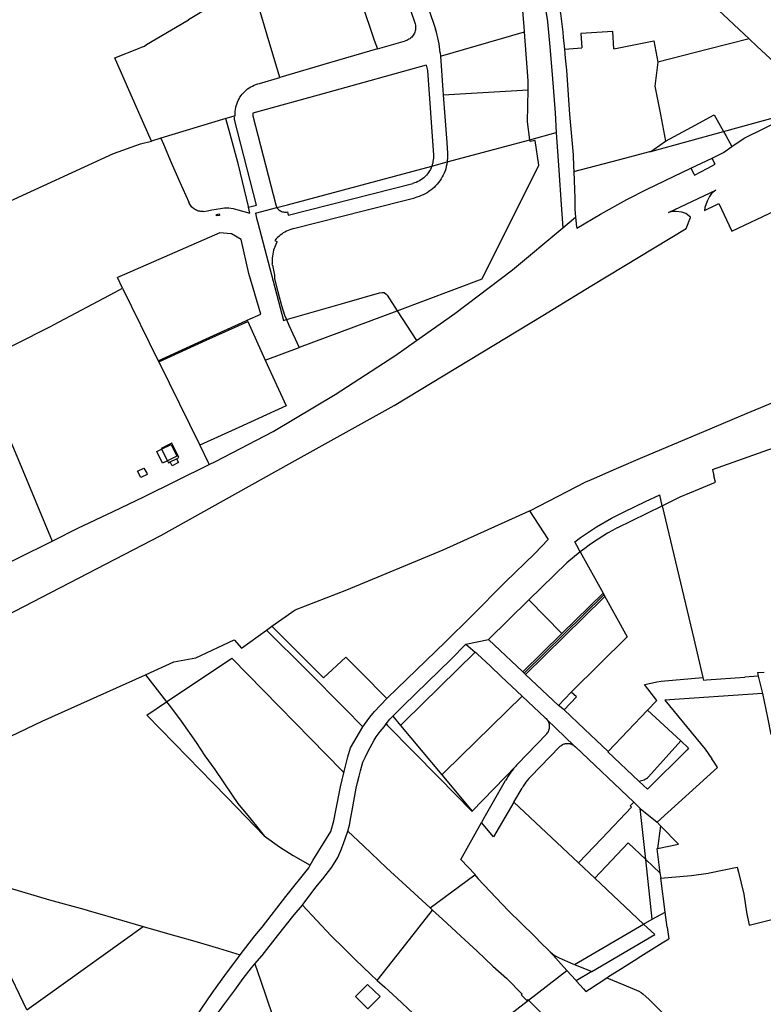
# Model space of a CAD drawing. Header units: inches. Extents: x 210911 to 224988, y 571697 to 586201.
# Tile 24 of 256: x 213456 to 213965, y 573953 to 574627. Entities that reach past the tile are written whole.
import ezdxf

# ---------------------------------------------------------------- set-up
doc = ezdxf.new("R2010")
doc.units = ezdxf.units.IN
doc.header["$MEASUREMENT"] = 0

msp = doc.modelspace()

# ---------------------------------------------------------------- linework, layer by layer
for points in [[(213794.801, 574715.72), (213794.97, 574715.27), (213798.07, 574707.84), (213801.5, 574700.27), (213803.81, 574691.6), (213808.32, 574673.76), (213813.01, 574651.44), (213817.29, 574625.57), (213817.37, 574624.975), (213818.98, 574608.02), (213820.57, 574588.98), (213822.58, 574562.95), (213823.399, 574549.295)], [(213706.806, 574683.171), (213715.781, 574656.542), (213726.612, 574624.455)], [(213678.977, 574672.414), (213681.427, 574665.013), (213698.972, 574612.59), (213701.03, 574606.542)], [(213892.353, 574672.523), (213900.984, 574664.206), (213926.52, 574640.303), (213937.526, 574630.067), (213948.505, 574619.754), (213955.167, 574613.534)], [(213615.769, 574649.61), (213613.1, 574648.72), (213605.35, 574645.5), (213602.08, 574643.91), (213590.19, 574637.45), (213571.84, 574626.35)], [(213634.252, 574586.953), (213625.694, 574615.921), (213616.58, 574646.856), (213615.769, 574649.61)], [(213801.62, 574618.274), (213801.346, 574621.858), (213798.942, 574651.473), (213798.109, 574654.23)], [(213824.055, 574643.806), (213824.2, 574642.74), (213826.35, 574630.72), (213827.84, 574618.07), (213828.167, 574614.448)], [(213736.24, 574633.498), (213740.769, 574620.013)], [(213546.537, 574543.5), (213536.108, 574567.268), (213522.066, 574599.267), (213521.584, 574600.366), (213537.76, 574606.88), (213539.84, 574607.65), (213541.76, 574608.54), (213543.31, 574609.57), (213566.89, 574623.57)], [(213566.89, 574623.57), (213571.84, 574626.35)], [(213726.612, 574624.455), (213726.873, 574623.679), (213727.064, 574622.884), (213727.184, 574622.075), (213727.233, 574621.258), (213727.209, 574620.44), (213727.113, 574619.628), (213726.946, 574618.827), (213726.709, 574618.044), (213726.403, 574617.285), (213726.032, 574616.555), (213725.598, 574615.862), (213725.105, 574615.209), (213724.555, 574614.603), (213723.955, 574614.047), (213723.307, 574613.547), (213722.618, 574613.106), (213721.893, 574612.727), (213721.137, 574612.413), (213720.357, 574612.168)], [(213744.047, 574603.766), (213743.86, 574605.835), (213743.609, 574607.896), (213743.293, 574609.949), (213742.914, 574611.992), (213742.472, 574614.021), (213741.966, 574616.036), (213741.399, 574618.034), (213740.769, 574620.013)], [(213744.2, 574601.663), (213801.62, 574618.274)], [(213804.062, 574578.619), (213804.177, 574584.827), (213801.62, 574618.274)], [(213861.985, 574618.538), (213840.175, 574617.111)], [(213840.175, 574617.111), (213840.822, 574607.228)], [(213862.765, 574606.613), (213861.985, 574618.538)], [(213701.03, 574606.542), (213720.357, 574612.168)], [(213828.167, 574614.448), (213828.904, 574606.282)], [(213864.995, 574607.066), (213890.181, 574612.123), (213892.93, 574597.379)], [(213955.167, 574613.534), (213926.544, 574606.084), (213892.93, 574597.379)], [(213955.167, 574613.534), (213960.603, 574608.459), (213972.553, 574597.363), (213985.715, 574584.559), (213989.736, 574580.527), (213992.966, 574577.451)], [(213701.03, 574606.542), (213668.294, 574596.938)], [(213744.047, 574603.766), (213744.2, 574601.663)], [(213744.2, 574601.663), (213745.887, 574578.248), (213746.116, 574575.057)], [(213828.904, 574606.282), (213840.822, 574607.228)], [(213828.904, 574606.282), (213829.46, 574600.12), (213830.39, 574591.93), (213832.46, 574561.74), (213834.9, 574534.04), (213835.21, 574526.09), (213835.361, 574522.678)], [(213862.765, 574606.613), (213864.995, 574607.066)], [(213734.396, 574595.42), (213667.168, 574576.749), (213615.828, 574562.518)], [(213668.294, 574596.938), (213634.252, 574586.953)], [(213734.396, 574595.42), (213734.719, 574594.549), (213734.973, 574593.655), (213735.155, 574592.744), (213735.265, 574591.822)], [(213892.93, 574597.379), (213890.744, 574581.031), (213894.53, 574561.641), (213898.057, 574543.496)], [(213735.265, 574591.822), (213739.322, 574533.947)], [(213603.801, 574562.541), (213603.867, 574563.83), (213604.01, 574565.112), (213604.231, 574566.384), (213604.529, 574567.639), (213604.902, 574568.874), (213605.349, 574570.085), (213605.869, 574571.266), (213606.459, 574572.414), (213607.118, 574573.523), (213607.842, 574574.591), (213608.63, 574575.613), (213609.479, 574576.585), (213610.385, 574577.504), (213611.345, 574578.366), (213612.355, 574579.169), (213613.412, 574579.909), (213614.512, 574580.584), (213615.651, 574581.191), (213616.824, 574581.728), (213618.028, 574582.192), (213619.258, 574582.583), (213620.509, 574582.899)], [(213620.509, 574582.899), (213634.252, 574586.953)], [(213746.116, 574575.057), (213804.062, 574578.619)], [(213746.116, 574575.057), (213748.45, 574542.498), (213748.954, 574535.003)], [(213805.262, 574544.428), (213803.659, 574556.776), (213804.062, 574578.619)], [(213603.837, 574560.799), (213603.756, 574561.377), (213603.744, 574561.96), (213603.801, 574562.541)], [(213615.828, 574562.518), (213615.827, 574561.922), (213615.867, 574561.327), (213615.946, 574560.736)], [(213898.057, 574543.496), (213915.927, 574553.158), (213931.27, 574561.506), (213937.675, 574550.103)], [(213937.675, 574550.103), (213994.84, 574565.771)], [(213597.419, 574558.859), (213553.054, 574545.467)], [(213600.75, 574559.865), (213597.419, 574558.859)], [(213612.853, 574498.786), (213606.206, 574527.283), (213600.392, 574548.175), (213597.419, 574558.859)], [(213601.426, 574560.071), (213600.75, 574559.865)], [(213602.941, 574560.528), (213601.426, 574560.071)], [(213603.222, 574560.613), (213602.941, 574560.528)], [(213603.837, 574560.799), (213603.222, 574560.613)], [(213603.471, 574558.271), (213603.281, 574559.738), (213603.222, 574560.613)], [(213618.393, 574499.733), (213603.471, 574558.271)], [(213615.946, 574560.736), (213631.634, 574499.94)], [(213943.52, 574539.739), (213951.79, 574545.55), (213978.77, 574558.66)], [(213805.262, 574544.428), (213823.399, 574549.295)], [(213823.399, 574549.295), (213825.07, 574523.7), (213826.74, 574500), (213827.845, 574484.163)], [(213888.119, 574536.521), (213937.675, 574550.103)], [(213937.675, 574550.103), (213939.261, 574547.279), (213943.52, 574539.739)], [(213420.401, 574489.061), (213444.2, 574500), (213520.65, 574535.12), (213539.01, 574541.73)], [(213539.01, 574541.73), (213546.537, 574543.5)], [(213553.054, 574545.467), (213546.537, 574543.5)], [(213553.054, 574545.467), (213554.805, 574541.344), (213560.047, 574528.998), (213566.025, 574515.479), (213572.131, 574501.726)], [(213714.52, 574427.49), (213772.816, 574449.295), (213811.402, 574527.123), (213809.055, 574543.973), (213805.427, 574543.153), (213805.262, 574544.428)], [(213748.723, 574529.258), (213805.262, 574544.428)], [(213888.119, 574536.521), (213890.324, 574538.1), (213898.057, 574543.496)], [(213748.954, 574535.003), (213749.017, 574533.852), (213749.025, 574532.7), (213748.979, 574531.548), (213748.878, 574530.4), (213748.723, 574529.258)], [(213835.361, 574522.678), (213865.85, 574530.79), (213887.46, 574536.34)], [(213887.46, 574536.34), (213888.119, 574536.521)], [(213929.875, 574531.89), (213937.7, 574535.65), (213943.52, 574539.739)], [(213739.322, 574533.947), (213739.356, 574532.858), (213739.327, 574531.769), (213739.235, 574530.684), (213739.081, 574529.606), (213738.866, 574528.538), (213738.589, 574527.485), (213738.252, 574526.449)], [(213738.252, 574526.449), (213748.723, 574529.258)], [(213748.723, 574529.258), (213748.458, 574527.666), (213748.151, 574526.081), (213747.804, 574524.504)], [(213915.386, 574524.927), (213929.875, 574531.89)], [(213917.874, 574520.158), (213926.509, 574524.697), (213932.131, 574527.646)], [(213932.131, 574527.646), (213931.446, 574528.924), (213929.875, 574531.89)], [(213632.423, 574498.101), (213639.63, 574499.99), (213738.252, 574526.449)], [(213738.252, 574526.449), (213737.805, 574525.315), (213737.286, 574524.213), (213736.697, 574523.146), (213736.041, 574522.119), (213735.319, 574521.137), (213734.536, 574520.204), (213733.695, 574519.322), (213732.798, 574518.497), (213731.851, 574517.731), (213730.855, 574517.028), (213729.817, 574516.39), (213728.74, 574515.82), (213727.628, 574515.321), (213726.487, 574514.895), (213725.32, 574514.543)], [(213747.804, 574524.504), (213747.311, 574523.077), (213746.745, 574521.678), (213746.108, 574520.31), (213745.401, 574518.976), (213744.627, 574517.68), (213743.787, 574516.426), (213742.884, 574515.216), (213741.919, 574514.055), (213740.897, 574512.944), (213739.819, 574511.888), (213738.687, 574510.888), (213737.506, 574509.948), (213736.279, 574509.07), (213735.007, 574508.256), (213733.696, 574507.509), (213732.348, 574506.829), (213730.967, 574506.221), (213729.556, 574505.683), (213728.119, 574505.219), (213726.661, 574504.83)], [(213835.361, 574522.678), (213836.18, 574504.17), (213836.14, 574496.85), (213836.621, 574491.529)], [(213837.356, 574483.957), (213853.6, 574493.66), (213871.64, 574503.57), (213885.49, 574510.56), (213915.386, 574524.927)], [(213847.766, 574444.729), (213912.1, 574483.72), (213915.11, 574491.39), (213915.21, 574491.439), (213911.863, 574493.949), (213909.268, 574495.005), (213905.286, 574495.398), (213902.581, 574495.351), (213900.211, 574494.701), (213932.505, 574509.869), (213929.62, 574507.795), (213928.228, 574505.599), (213926.649, 574502.378), (213924.928, 574498.135), (213924.661, 574496.037), (213932.809, 574500), (213934.516, 574500.831), (213943.495, 574481.911), (214032.916, 574524.348)], [(213915.386, 574524.927), (213917.412, 574521.037), (213917.874, 574520.158)], [(213639.572, 574495.115), (213640.103, 574492.775), (213725.32, 574514.543)], [(213576.059, 574496.935), (213575.406, 574497.377), (213574.792, 574497.871), (213574.22, 574498.415), (213573.696, 574499.003), (213573.221, 574499.633), (213572.801, 574500.3), (213572.436, 574500.999), (213572.131, 574501.726)], [(213643.723, 574483.652), (213693.272, 574496.296), (213726.661, 574504.83)], [(213581.886, 574495.461), (213581.121, 574495.415), (213580.354, 574495.436), (213579.592, 574495.524), (213578.841, 574495.679), (213578.107, 574495.9), (213577.395, 574496.184), (213576.71, 574496.53), (213576.059, 574496.935)], [(213581.886, 574495.461), (213584.915, 574495.85), (213587.82, 574496.471), (213590.75, 574497.037), (213593.693, 574497.52), (213596.62, 574497.862), (213599.552, 574497.84), (213602.49, 574497.43), (213605.577, 574496.553), (213613.927, 574494.181), (213612.962, 574498.32)], [(213612.962, 574498.32), (213612.853, 574498.786)], [(213612.962, 574498.32), (213618.393, 574499.733)], [(213617.644, 574494.227), (213632.423, 574498.101)], [(213617.644, 574494.227), (213618.494, 574490.92)], [(213631.634, 574499.94), (213631.835, 574499.301), (213632.098, 574498.686), (213632.423, 574498.101)], [(213632.423, 574498.101), (213632.816, 574497.536), (213633.265, 574497.014), (213633.765, 574496.541), (213634.312, 574496.122), (213634.899, 574495.762), (213635.52, 574495.464), (213636.168, 574495.232), (213636.836, 574495.067), (213637.519, 574494.973), (213638.207, 574494.949), (213638.894, 574494.997), (213639.572, 574495.115)], [(213590.947, 574493.412), (213592.892, 574493.703), (213593.023, 574492.733), (213591.074, 574492.454), (213590.947, 574493.412)], [(213618.494, 574490.92), (213619.34, 574487.63)], [(213619.34, 574487.63), (213636.942, 574420.941)], [(213827.845, 574484.163), (213835.23, 574490.33), (213836.621, 574491.529)], [(213836.621, 574491.529), (213837.22, 574484.9), (213837.356, 574483.957)], [(213593.333, 574480.684), (213528.161, 574452.321)], [(213598.39, 574480.365), (213593.333, 574480.684)], [(213643.723, 574483.652), (213642.492, 574483.325), (213641.281, 574482.931), (213640.094, 574482.47), (213638.934, 574481.943), (213637.805, 574481.353), (213636.711, 574480.701), (213635.655, 574479.99), (213634.64, 574479.22), (213633.669, 574478.396), (213632.746, 574477.518), (213631.872, 574476.591), (213631.052, 574475.617)], [(213727.783, 574407.068), (213754.07, 574425.63), (213793.46, 574455.45), (213827.845, 574484.163)], [(213601.318, 574480.18), (213598.39, 574480.365)], [(213621.455, 574425.202), (213613.217, 574453.074), (213607.946, 574476.333), (213601.318, 574480.18)], [(213631.052, 574475.617), (213632.651, 574474.541)], [(213631.071, 574471.39), (213632.651, 574474.541)], [(213631.071, 574471.39), (213630.571, 574470.143), (213630.14, 574468.869), (213629.78, 574467.574), (213629.492, 574466.261), (213629.277, 574464.935), (213629.136, 574463.598), (213629.069, 574462.256), (213629.077, 574460.912), (213629.158, 574459.57)], [(213629.244, 574458.635), (213629.158, 574459.57)], [(213629.244, 574458.635), (213630.824, 574451.92)], [(213528.161, 574452.321), (213523.351, 574450.228)], [(213526.899, 574442.986), (213523.351, 574450.228)], [(213630.824, 574451.92), (213630.752, 574449.446)], [(213630.752, 574449.446), (213632.933, 574440.471)], [(213479.625, 574417.829), (213521.826, 574440.302), (213526.899, 574442.986)], [(213526.899, 574442.986), (213551.207, 574393.369)], [(213632.933, 574440.471), (213635.393, 574431.136), (213637.637, 574424.534), (213638.895, 574421.501)], [(213638.895, 574421.501), (213678.88, 574432.97), (213702.52, 574439.7), (213704.24, 574440.03), (213705.69, 574439.94), (213707.07, 574438.95), (213707.65, 574438.07), (213714.52, 574427.49)], [(213839.592, 574439.775), (213847.766, 574444.729)], [(212863.583, 573934.522), (212926.03, 573963.55), (213015.74, 574007.06), (213105.48, 574050.73), (213122.06, 574059.86), (213162.31, 574083.73), (213169.26, 574088.65), (213168.19, 574090.89), (213181.38, 574097.49), (213183.34, 574093.44), (213223.77, 574110.35), (213247.56, 574120.43), (213285.55, 574138.33), (213375.1, 574183.02), (213453.09, 574222.2), (213552.94, 574273.89), (213640.67, 574322.75), (213712.49, 574362.78), (213814.09, 574424.32), (213839.592, 574439.775)], [(213949.666, 574355.7), (213956.73, 574358.69), (213991.314, 574373.02), (213991.661, 574372.395), (213992.629, 574369.644), (213992.711, 574366.199), (213991.489, 574362.099), (213989.339, 574358.628), (213988.09, 574357.422), (213986.473, 574356.37), (214017.016, 574371.09), (214015.513, 574370.612), (214010.865, 574369.991), (214005.758, 574370.529), (214001.675, 574371.923), (213999.002, 574373.928), (213997.526, 574375.594), (214000, 574376.619), (214000.92, 574377), (213994.311, 574391.849), (214081.032, 574434.035)], [(213647.684, 574402.49), (213647.731, 574402.508), (213714.52, 574427.49)], [(213714.52, 574427.49), (213727.783, 574407.068)], [(213551.207, 574393.369), (213583.943, 574408.317), (213611.121, 574420.68)], [(213551.634, 574392.497), (213584.032, 574407.292), (213612.373, 574420.182)], [(213611.121, 574420.68), (213611.976, 574421.054)], [(213611.976, 574421.054), (213621.455, 574425.202)], [(213612.373, 574420.182), (213611.976, 574421.054)], [(213612.373, 574420.182), (213624.386, 574393.776)], [(213636.942, 574420.941), (213638.895, 574421.501)], [(213638.895, 574421.501), (213640.472, 574417.699), (213647.684, 574402.49)], [(213428.578, 574392.204), (213477.91, 574416.88), (213479.625, 574417.829)], [(213586.109, 574322.295), (213590.38, 574324.39), (213629.84, 574344.89), (213672.3, 574370.17), (213713.71, 574397.13), (213727.783, 574407.068)], [(213624.386, 574393.776), (213647.684, 574402.49)], [(213551.207, 574393.369), (213551.634, 574392.497)], [(213624.386, 574393.776), (213638.66, 574362.4)], [(213429.18, 574389.52), (213432.99, 574379.47), (213449.69, 574339.46), (213456.28, 574323.7), (213478.651, 574270.059)], [(213551.634, 574392.497), (213579.557, 574335.503)], [(213638.66, 574362.4), (213606.334, 574347.693), (213579.557, 574335.503)], [(213924.283, 574344.955), (213949.666, 574355.7)], [(213882.554, 574327.293), (213924.283, 574344.955)], [(213930.195, 574318.931), (213937.286, 574321.451), (213989.202, 574339.904)], [(213557.542, 574324.976), (213554.182, 574323.328), (213550.257, 574331.359), (213553.564, 574332.981)], [(213560.484, 574336.981), (213553.335, 574333.443), (213553.564, 574332.981)], [(213553.564, 574332.981), (213559.996, 574336.137), (213563.949, 574328.119), (213557.542, 574324.976)], [(213553.564, 574332.981), (213557.542, 574324.976)], [(213563.825, 574326.347), (213565.374, 574327.104), (213560.484, 574336.981)], [(213579.557, 574335.503), (213585.34, 574323.7), (213586.109, 574322.295)], [(213563.825, 574326.347), (213565.142, 574323.651), (213560.651, 574321.456), (213559.333, 574324.151)], [(213559.333, 574324.151), (213563.825, 574326.347)], [(213847.402, 574312.2), (213864.52, 574319.66), (213882.554, 574327.293)], [(213537.131, 574317.735), (213541.392, 574319.935), (213543.338, 574316.383), (213543.687, 574315.662), (213539.394, 574313.482), (213537.131, 574317.735)], [(213541.35, 574300.34), (213586.109, 574322.295)], [(213557.542, 574324.976), (213558.223, 574323.608), (213559.333, 574324.151)], [(213930.195, 574318.931), (213931.193, 574314.539)], [(213805.094, 574290.623), (213805.38, 574290.67), (213843.66, 574310.57), (213847.402, 574312.2)], [(213921.4, 574305.74), (213932.17, 574310.239), (213931.193, 574314.539)], [(213895.868, 574294.212), (213908.09, 574300.18), (213921.4, 574305.74)], [(213520.444, 574290.337), (213541.35, 574300.34)], [(213884.334, 574297.064), (213894.087, 574301.762)], [(213895.868, 574294.212), (213894.087, 574301.762)], [(213865.03, 574279.179), (213895.868, 574294.212)], [(213869.85, 574289.961), (213884.318, 574297.057)], [(213884.318, 574297.057), (213884.334, 574297.064)], [(213895.868, 574294.212), (213917.336, 574203.222)], [(213478.651, 574270.059), (213496.25, 574278.76), (213520.444, 574290.337)], [(213644.801, 574223.113), (213680.22, 574236.75), (213746.01, 574263.98), (213805.094, 574290.623)], [(213805.094, 574290.623), (213817.909, 574271.184)], [(213850.994, 574279.862), (213861.046, 574285.617)], [(213861.046, 574285.617), (213869.85, 574289.961)], [(213865.03, 574279.179), (213861.729, 574277.348), (213858.467, 574275.448), (213855.246, 574273.48), (213852.067, 574271.445), (213848.932, 574269.343), (213845.841, 574267.176), (213842.797, 574264.944), (213839.8, 574262.649)], [(213839.915, 574272.454), (213850.994, 574279.862)], [(213836.029, 574269.497), (213839.915, 574272.454)], [(213181.06, 574126.58), (213225.77, 574148.97), (213271.47, 574169.33), (213316.49, 574191.09), (213361.59, 574212.67), (213406.61, 574234.43), (213478.651, 574270.059)], [(213808.626, 574261.627), (213817.909, 574271.184)], [(213837.388, 574267.029), (213836.029, 574269.497)], [(213839.8, 574262.649), (213837.388, 574267.029)], [(213707.466, 574162.312), (213708.06, 574162.94), (213747.44, 574200.81), (213765.38, 574218.78), (213788.4, 574241.97), (213808.626, 574261.627)], [(213839.8, 574262.649), (213830.5, 574255.18), (213804.725, 574229.886)], [(213839.8, 574262.649), (213855.33, 574234.45)], [(213855.954, 574233.326), (213801.411, 574179.734)], [(213802.31, 574178.89), (213855.66, 574231.27), (213856.59, 574232.18)], [(213827.291, 574206.917), (213855.33, 574234.45)], [(213855.33, 574234.45), (213855.954, 574233.326)], [(213855.954, 574233.326), (213856.59, 574232.18)], [(213856.59, 574232.18), (213871.76, 574204.62)], [(213804.725, 574229.886), (213776.97, 574202.65)], [(213827.291, 574206.917), (213804.725, 574229.886)], [(213628.949, 574211.768), (213644.801, 574223.113)], [(213625.327, 574209.176), (213628.949, 574211.768)], [(213628.949, 574211.768), (213664.24, 574176.54), (213679.41, 574190.71), (213689.8, 574180.45), (213707.466, 574162.312)], [(213561.909, 574187.567), (213576.95, 574190.141), (213603.173, 574202.436), (213608.156, 574196.887), (213625.327, 574209.176)], [(213625.327, 574209.176), (213652.866, 574181.857), (213678.5, 574155.89)], [(213800.49, 574180.6), (213827.291, 574206.917)], [(213833.628, 574166.824), (213833.85, 574167.06), (213871.76, 574204.62)], [(213751.4, 574189.33), (213761.517, 574199.575)], [(213761.517, 574199.575), (213776.97, 574202.65)], [(213761.517, 574199.575), (213767.982, 574194.108)], [(213776.97, 574202.65), (213800.49, 574180.6)], [(213917.336, 574203.222), (213923.569, 574176.807)], [(213716.89, 574143.85), (213719.673, 574146.588), (213767.806, 574193.935)], [(213767.806, 574193.935), (213767.982, 574194.108)], [(213767.982, 574194.108), (213768.451, 574193.78), (213769.062, 574193.289), (213769.365, 574193.015), (213778.376, 574184.456)], [(213543.02, 574178.8), (213561.909, 574187.567)], [(213556.857, 574160.102), (213601.632, 574190.077), (213676.874, 574113.031), (213678.229, 574111.643)], [(213711.579, 574150.199), (213718.81, 574157.65), (213751.4, 574189.33)], [(213778.376, 574184.456), (213785.701, 574177.499), (213800.039, 574163.967)], [(213317.095, 574071.086), (213317.84, 574071.4), (213337.12, 574080.82), (213407.29, 574116.14), (213471.77, 574146.91), (213542.458, 574178.548)], [(213542.458, 574178.548), (213543.02, 574178.8)], [(213542.458, 574178.548), (213556.857, 574160.102)], [(213800.49, 574180.6), (213801.411, 574179.734)], [(213801.411, 574179.734), (213802.31, 574178.89)], [(213802.31, 574178.89), (213824.98, 574157.63)], [(213961.41, 574177.75), (213952.37, 574177.08)], [(213960.926, 574180.057), (213965.584, 574180.423)], [(213960.926, 574180.057), (213961.41, 574177.75)], [(213961.41, 574177.75), (213964.288, 574165.714)], [(213883.681, 574171.852), (213889.19, 574173.181), (213892.168, 574173.771)], [(213885.71, 574154.49), (213892.142, 574161.073), (213883.681, 574171.852)], [(213892.168, 574173.771), (213895.042, 574174.137)], [(213895.042, 574174.137), (213923.569, 574176.807)], [(213923.569, 574176.807), (213924.002, 574174.97), (213926.02, 574175.12)], [(213926.02, 574175.12), (213952.37, 574177.08)], [(213745.07, 574110.163), (213747.129, 574112.178), (213800.039, 574163.967)], [(213800.039, 574163.967), (213815.85, 574149.07), (213816.371, 574148.663), (213817.019, 574148.015)], [(213824.98, 574157.63), (213833.628, 574166.824)], [(213828.737, 574154.568), (213837.162, 574163.468), (213833.628, 574166.824)], [(213964.288, 574165.714), (213897.553, 574161.238), (213925.1, 574127.74), (213929.63, 574121.22)], [(213964.288, 574165.714), (213967.808, 574149.376), (213970.19, 574137.666)], [(213623.745, 574068.505), (213598.316, 574094.652), (213588.264, 574104.988), (213571.471, 574122.252), (213543.41, 574151.101), (213556.857, 574160.102)], [(213556.857, 574160.102), (213559.582, 574156.611), (213566.917, 574146.886), (213577.082, 574132.358), (213582.971, 574123.122), (213589.835, 574113.778), (213601.67, 574096.208), (213605.718, 574090.566), (213614.47, 574079.928)], [(213691.201, 574142.998), (213692.21, 574144.72), (213695.8, 574149.52), (213699.04, 574153.4), (213707.466, 574162.312)], [(213828.737, 574154.568), (213824.98, 574157.63)], [(213678.5, 574155.89), (213691.201, 574142.998)], [(213828.737, 574154.568), (213842.609, 574141.506), (213858.818, 574126.263)], [(213885.71, 574154.49), (213858.818, 574126.263)], [(213908.49, 574133.34), (213885.71, 574154.49)], [(213692.7, 574122.05), (213694.35, 574125.53), (213696.12, 574128.89), (213697.45, 574131.33), (213698.93, 574133.96), (213700.29, 574136.12), (213702.88, 574139.8), (213705.61, 574143.03), (213707.111, 574144.96)], [(213707.111, 574144.96), (213707.143, 574145.002)], [(213707.111, 574144.96), (213708.056, 574143.998), (213742.928, 574108.51), (213765.847, 574085.19)], [(213707.143, 574145.002), (213709.59, 574148.15), (213711.579, 574150.199)], [(213711.579, 574150.199), (213716.89, 574143.85)], [(213716.89, 574143.85), (213745.07, 574110.163)], [(213816.85, 574138.3), (213817.336, 574138.863), (213817.744, 574139.442), (213818.136, 574140.158), (213818.326, 574140.604), (213818.37, 574140.723), (213818.564, 574141.35), (213818.729, 574142.045), (213818.801, 574142.718), (213818.81, 574143.072), (213818.832, 574143.526), (213818.783, 574144.064), (213818.649, 574144.79), (213818.51, 574145.336), (213818.366, 574145.754), (213818.205, 574146.154), (213817.901, 574146.752), (213817.534, 574147.371), (213817.019, 574148.015)], [(213817.019, 574148.015), (213835.713, 574130.058)], [(213678.229, 574111.643), (213680.84, 574122.54), (213682.77, 574128.61), (213691.201, 574142.998)], [(213796.98, 574117.54), (213816.85, 574138.3)], [(213805.7, 574108.78), (213825.838, 574129.634), (213826.031, 574129.812), (213826.423, 574130.138), (213827.072, 574130.594), (213827.528, 574130.859), (213827.833, 574131.009), (213828.179, 574131.16), (213828.711, 574131.351), (213829.159, 574131.49), (213829.624, 574131.59), (213830.125, 574131.668), (213830.517, 574131.707), (213831.077, 574131.726), (213831.571, 574131.703), (213832.004, 574131.663), (213832.653, 574131.541), (213832.932, 574131.474), (213833.212, 574131.393), (213833.485, 574131.304), (213834.171, 574131.025), (213834.576, 574130.821), (213834.844, 574130.665), (213835.131, 574130.484), (213835.449, 574130.262), (213835.713, 574130.058)], [(213908.49, 574133.34), (213913.897, 574128.32), (213912.908, 574127.336), (213885.766, 574100.329), (213879.82, 574105.92)], [(213886.41, 574108.84), (213908.49, 574133.34)], [(213835.713, 574130.058), (213836.557, 574129.255), (213876.31, 574091.47)], [(213858.818, 574126.263), (213858.52, 574125.95), (213879.82, 574105.92)], [(213689.54, 574112.93), (213691.173, 574118.758), (213692.7, 574122.05)], [(213796.98, 574117.54), (213796.29, 574116.838), (213795.616, 574116.123)], [(213892.294, 574077.756), (213933.654, 574115.12), (213931.876, 574118.07), (213929.63, 574121.22)], [(213655.107, 574048.467), (213656.831, 574051.572), (213666.25, 574066.66), (213669.21, 574071.43), (213671.18, 574078.81), (213672.72, 574085.92), (213675.89, 574101.88), (213678.229, 574111.643)], [(213680.856, 574071.719), (213682.091, 574075.67), (213682.9, 574080.92), (213683.74, 574085.86), (213686.65, 574101.08), (213687.58, 574105.02), (213688.58, 574109.36), (213689.54, 574112.93)], [(213745.07, 574110.163), (213765.901, 574085.246)], [(213795.616, 574116.123), (213765.901, 574085.246)], [(213795.616, 574116.123), (213794.471, 574114.832), (213793.377, 574113.499), (213792.334, 574112.125), (213791.345, 574110.712), (213790.41, 574109.262), (213789.531, 574107.777), (213788.71, 574106.26)], [(213772.615, 574078.114), (213773.269, 574079.258), (213788.71, 574106.26)], [(213805.7, 574108.78), (213804.591, 574107.625), (213803.54, 574106.417), (213802.55, 574105.158), (213801.624, 574103.852), (213800.763, 574102.501), (213799.97, 574101.11)], [(213879.82, 574105.92), (213880.732, 574106.028), (213881.632, 574106.214), (213882.512, 574106.476), (213883.367, 574106.812), (213884.19, 574107.219), (213884.975, 574107.696), (213885.717, 574108.237), (213886.41, 574108.84)], [(213794.45, 574091.48), (213799.97, 574101.11)], [(213794.45, 574091.48), (213780.453, 574067.839)], [(213838.636, 574049.956), (213794.45, 574091.48)], [(213838.636, 574049.956), (213854.46, 574066.72), (213874.7, 574088.18), (213873.86, 574089.05), (213876.31, 574091.47)], [(213876.31, 574091.47), (213880.85, 574087.15)], [(213765.901, 574085.246), (213765.847, 574085.19)], [(213880.85, 574087.15), (213892.294, 574077.756)], [(213884.629, 574052.246), (213880.85, 574087.15)], [(213614.47, 574079.928), (213619.293, 574073.946), (213623.745, 574068.505)], [(213767.963, 574042.034), (213758.197, 574052.292), (213772.31, 574077.58)], [(213772.31, 574077.58), (213772.615, 574078.114)], [(213780.453, 574067.839), (213772.31, 574077.58)], [(213892.294, 574077.756), (213894.667, 574075.399)], [(213673.963, 574053.638), (213676.155, 574058.405), (213677.926, 574063.258), (213680.619, 574070.961), (213680.856, 574071.719)], [(213680.856, 574071.719), (213691.458, 574061.614), (213707.255, 574046.593), (213726.182, 574029.349), (213737.157, 574019.214)], [(213894.667, 574075.399), (213892.689, 574059.808)], [(213892.689, 574059.808), (213907.023, 574062.688), (213895.11, 574074.96)], [(213894.667, 574075.399), (213895.11, 574074.96)], [(213623.745, 574068.505), (213634.249, 574061.031), (213643.446, 574055.14), (213655.107, 574048.467)], [(213884.629, 574052.246), (213872.45, 574063.69), (213849.656, 574039.599)], [(213892.059, 574059.681), (213892.689, 574059.808)], [(213892.059, 574059.681), (213894.278, 574043.18)], [(213649.8, 574021.11), (213650.34, 574021.73), (213658.99, 574033.3), (213663.82, 574039.12), (213669.82, 574047.17), (213673.963, 574053.638)], [(213838.636, 574049.956), (213849.656, 574039.599)], [(213889.05, 574011.42), (213884.629, 574052.246)], [(213894.278, 574043.18), (213884.629, 574052.246)], [(213607.298, 573987.094), (213617.28, 574000), (213622.29, 574006.1), (213638.37, 574027.02), (213654.12, 574046.69), (213655.107, 574048.467)], [(213894.278, 574043.18), (213894.779, 574039.453)], [(213894.779, 574039.453), (213902.344, 574040.152), (213915.774, 574041.461), (213927.284, 574043.065)], [(213927.284, 574043.065), (213928.07, 574043.24), (213947.089, 574047.103), (213947.9, 574043.55), (213951.6, 574028.57)], [(213737.157, 574019.214), (213767.661, 574041.783)], [(213767.661, 574041.783), (213767.963, 574042.034)], [(213767.661, 574041.783), (213769.76, 574039.37)], [(213769.76, 574039.37), (213790.78, 574017.21), (213808.16, 574000), (213813.831, 573994.358), (213817.437, 573990.888), (213819.165, 573989.165)], [(213849.656, 574039.599), (213883.11, 574008.16)], [(213897.896, 574016.275), (213894.779, 574039.453)], [(213447.475, 574033.421), (213449.4, 574032.85), (213476.77, 574024.62), (213500.33, 574018.26), (213505.55, 574016.79), (213511.3, 574015.26), (213520.62, 574012.34), (213540.854, 574006.586)], [(213951.6, 574028.57), (213953.542, 574016.199), (213955.352, 574007.497), (213974.355, 574012.16), (213992.156, 574016.691)], [(213617.286, 573980.935), (213622.247, 573986.755), (213632.68, 574000), (213644.08, 574014.54), (213649.8, 574021.11)], [(213649.8, 574021.11), (213669.53, 574000), (213678.097, 573991.633), (213685.761, 573984.018), (213696.531, 573973.657), (213700.993, 573969.673)], [(213700.993, 573969.673), (213717.994, 573991.33), (213738.733, 574017.758)], [(213737.157, 574019.214), (213738.733, 574017.758)], [(213738.733, 574017.758), (213745.507, 574011.503), (213758.109, 573999.966), (213769.253, 573989.706), (213779.947, 573979.295), (213789.603, 573970.854)], [(213889.05, 574011.42), (213897.896, 574016.275)], [(213899.27, 574006.06), (213897.896, 574016.275)], [(213461.383, 573949.515), (213430.59, 574013.229)], [(213883.11, 574008.16), (213889.05, 574011.42)], [(213461.383, 573949.515), (213474.103, 573958.659), (213540.854, 574006.586)], [(213540.854, 574006.586), (213548.05, 574004.54), (213563.33, 574000), (213576.164, 573996.388), (213592.495, 573991.57), (213607.298, 573987.094)], [(213835.861, 573980.49), (213883.11, 574008.16)], [(213883.11, 574008.16), (213890.706, 574001.021)], [(213899.27, 574006.06), (213900.341, 573998.098)], [(213847.675, 573975.705), (213890.706, 574001.021)], [(213858.049, 573971.467), (213859.172, 573972.199), (213866.051, 573976.575), (213876.681, 573983.324), (213881.162, 573986.125), (213895.766, 573995.242), (213900.341, 573998.098)], [(213819.165, 573989.165), (213820.993, 573987.668), (213823.145, 573986.146), (213825.273, 573985.025), (213834.804, 573980.918), (213835.861, 573980.49)], [(213819.165, 573989.165), (213830.666, 573976.477)], [(213547.625, 573901.969), (213551.331, 573907.301), (213559.01, 573918.429), (213562.275, 573923.342), (213566.783, 573929.983), (213573.213, 573939.305), (213579.616, 573948.527), (213585.271, 573957.023), (213589.009, 573962.185), (213596.858, 573973.087), (213606.055, 573985.443), (213607.298, 573987.094)], [(213555.712, 573893.932), (213565.281, 573908.084), (213573.029, 573919.736), (213575.323, 573922.469), (213576.768, 573924.575), (213581.177, 573930.964), (213585.163, 573937.054), (213589.126, 573942.468), (213592.463, 573947.804), (213596.85, 573953.845), (213603.528, 573963.068), (213609.36, 573971.038), (213614.918, 573978.157), (213617.286, 573980.935)], [(213617.286, 573980.935), (213621.184, 573969.813), (213629.309, 573945.659), (213638.113, 573919.255), (213644.803, 573898.715)], [(213804.29, 573956.102), (213830.666, 573976.477)], [(213830.666, 573976.477), (213836.803, 573969.709), (213837.032, 573969.443)], [(213835.861, 573980.49), (213847.675, 573975.705)], [(213847.675, 573975.705), (213837.032, 573969.443)], [(213700.993, 573969.673), (213706.147, 573965.071), (213714.361, 573957.532), (213725.557, 573947.048), (213741.006, 573933.143), (213753.426, 573922.16), (213756.579, 573919.246)], [(213789.603, 573970.854), (213800.072, 573960.311)], [(213837.032, 573969.443), (213839.604, 573966.461), (213841.958, 573963.772), (213843.516, 573961.992), (213846.084, 573963.666), (213858.049, 573971.467)], [(213858.049, 573971.467), (213869.5, 573966.706), (213879.857, 573962.2), (213881.509, 573961.402), (213882.585, 573960.454), (213884.613, 573958.732), (213886.842, 573956.61), (213895.158, 573948.27), (213901.671, 573941.179), (213908.059, 573934.687), (213913.694, 573929.094), (213921.659, 573921.105), (213927.671, 573914.787), (213935.66, 573907.022), (213941.571, 573900.899)], [(213703.012, 573958.514), (213694.499, 573950.306), (213686.149, 573958.536), (213694.38, 573966.738), (213703.012, 573958.514)], [(213756.579, 573919.246), (213804.29, 573956.102)], [(213799.536, 573959.548), (213800.072, 573960.311)], [(213799.536, 573959.548), (213803.342, 573955.832)], [(213803.342, 573955.832), (213803.914, 573956.477)], [(213803.914, 573956.477), (213804.29, 573956.102)], [(213804.29, 573956.102), (213823.593, 573936.917), (213855.384, 573904.766)]]:
    msp.add_lwpolyline(points)

doc.saveas('drawing.dxf')
